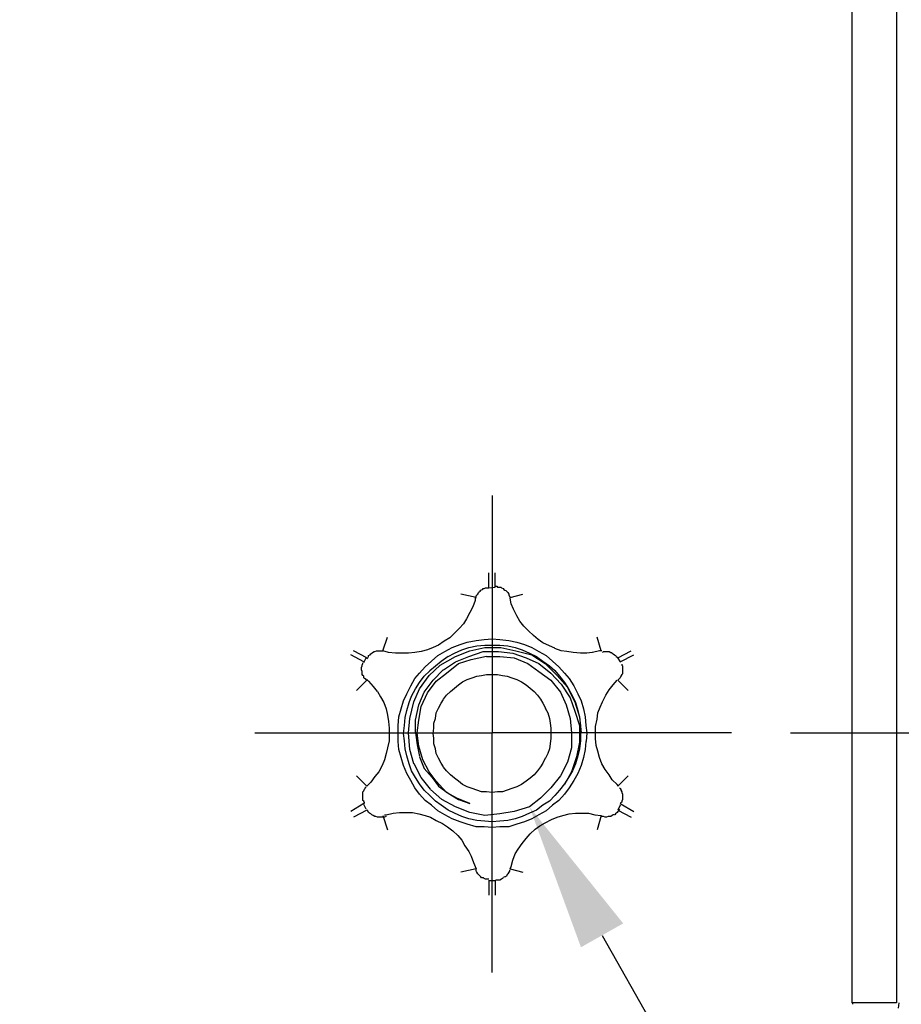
# Model space of a CAD drawing. Extents: x 0 to 283, y 0 to 196.
# Tile 31 of 35: x 227 to 242, y 83 to 100. Entities that reach past the tile are written whole.
import ezdxf
from ezdxf import colors
from ezdxf.entities.mleader import LeaderData, LeaderLine
from ezdxf.math import Vec2, Vec3

# ---------------------------------------------------------------- set-up
doc = ezdxf.new("R2010")
doc.units = 0
doc.layers.get('0').update_dxf_attribs({"linetype": 'CONTINUOUS'})
doc.layers.get('DEFPOINTS').update_dxf_attribs({"linetype": 'CONTINUOUS'})
doc.layers.add('LAYER_1', color=7, linetype='CONTINUOUS')
doc.styles.add('SANSSERIF', font='sanss___.ttf')
doc.dimstyles.new('ISO-25$0', dxfattribs={"dimtxt": 2.5, "dimasz": 2.5, "dimexe": 1.25, "dimexo": 1, "dimgap": 0.6, "dimtad": 1, "dimdec": 1, "dimzin": 9, "dimdsep": 46, "dimtxsty": 'SANSSERIF', "dimcen": 0.75, "dimadec": 1, "dimazin": 0, "dimtfac": 1, "dimtdec": 1, "dimtmove": 0, "dimatfit": 3, "dimfxl": 1, "dimarcsym": 0})
doc.dimstyles.new('ISO-25$3', dxfattribs={"dimtxt": 2.5, "dimasz": 2.5, "dimexe": 1.25, "dimexo": 1, "dimgap": 0.6, "dimtad": 1, "dimtih": 1, "dimtoh": 1, "dimdec": 1, "dimzin": 9, "dimdsep": 46, "dimtxsty": 'SANSSERIF', "dimcen": 0.75, "dimadec": 1, "dimazin": 0, "dimtfac": 1, "dimtdec": 1, "dimtofl": 0, "dimtmove": 0, "dimatfit": 3, "dimfxl": 1, "dimarcsym": 0})

# ---------------------------------------------------------------- blocks, each defined once
blk = doc.blocks.new('*D63')
at = {"color": 0, "lineweight": -2, "transparency": 16777216}
for p, q in [((212.674, 99.82), (212.674, 101.32)), ((211.924, 100.57), (213.424, 100.57)), ((222.251, 66.281), (217.019, 85.013)), ((231.942, 66.281), (222.251, 66.281))]:
    blk.add_line(p, q, dxfattribs=at)
at = {"color": 0, "transparency": 16777216}
blk.add_solid([(217.421, 85.125), (216.618, 84.901), (216.347, 87.421)], dxfattribs=at)
at = {"layer": 'DEFPOINTS', "color": 0, "transparency": 16777216}
for p in [(209.002, 113.719), (216.347, 87.421)]:
    blk.add_point(p, dxfattribs=at)
at = {"color": 0, "transparency": 16777216, "insert": (227.397, 68.189), "char_height": 2.5, "attachment_point": 5, "style": 'SANSSERIF'}
blk.add_mtext('∅54.6', dxfattribs=at)
blk = doc.blocks.new('*D64')
at = {"color": 0, "lineweight": -2, "transparency": 16777216}
for p, q in [((239.945, 113.257), (257.989, 113.257)), ((256.739, 110.757), (256.739, 90.37)), ((239.945, 87.87), (257.989, 87.87))]:
    blk.add_line(p, q, dxfattribs=at)
at = {"color": 0, "transparency": 16777216}
for points in [[(256.322, 110.757), (257.156, 110.757), (256.739, 113.257)], [(256.322, 90.37), (257.156, 90.37), (256.739, 87.87)]]:
    blk.add_solid(points, dxfattribs=at)
at = {"layer": 'DEFPOINTS', "color": 0, "transparency": 16777216}
for p in [(238.945, 113.257), (238.945, 87.87), (256.739, 87.87)]:
    blk.add_point(p, dxfattribs=at)
at = {"color": 0, "transparency": 16777216, "insert": (254.851, 100.564), "char_height": 2.5, "attachment_point": 5, "rotation": 90, "style": 'SANSSERIF'}
blk.add_mtext('50.8', dxfattribs=at)

msp = doc.modelspace()

# ---------------------------------------------------------------- linework, layer by layer
at = {"layer": 'LAYER_1', "color": 7}
for points in [[(240.984, 117.832), (240.984, 83.294)], [(241.74, 117.832), (241.74, 83.294)], [(234.884, 91.892), (234.884, 87.87)], [(234.829, 90.34), (234.829, 90.583)], [(234.938, 90.34), (234.938, 90.583)], [(234.694, 90.286), (234.721, 90.299)], [(234.721, 90.3), (234.735, 90.313)], [(234.735, 90.313), (234.748, 90.313)], [(234.749, 90.313), (234.776, 90.327)], [(234.776, 90.326), (234.789, 90.326)], [(234.79, 90.326), (234.803, 90.326)], [(234.803, 90.326), (234.829, 90.326)], [(234.829, 90.326), (234.938, 90.34)], [(234.938, 90.353), (234.964, 90.353)], [(234.964, 90.353), (234.978, 90.34)], [(234.978, 90.34), (235.005, 90.34)], [(235.005, 90.34), (235.033, 90.34)], [(235.033, 90.34), (235.046, 90.327)], [(235.046, 90.326), (235.073, 90.313)], [(235.073, 90.313), (235.086, 90.3)], [(235.086, 90.3), (235.099, 90.286)], [(234.614, 90.164), (234.357, 90.218)], [(234.6, 90.151), (234.613, 90.164)], [(234.6, 90.151), (234.6, 90.111)], [(234.614, 90.191), (234.627, 90.204)], [(234.614, 90.164), (234.614, 90.191)], [(234.627, 90.205), (234.641, 90.218)], [(234.641, 90.218), (234.654, 90.246)], [(234.655, 90.246), (234.668, 90.259)], [(234.668, 90.259), (234.682, 90.272)], [(234.682, 90.272), (234.695, 90.286)], [(235.099, 90.286), (235.127, 90.273)], [(235.127, 90.272), (235.14, 90.259)], [(235.14, 90.259), (235.153, 90.245)], [(235.153, 90.246), (235.167, 90.218)], [(235.168, 90.218), (235.168, 90.205)], [(235.168, 90.205), (235.18, 90.178)], [(235.18, 90.178), (235.193, 90.165)], [(235.194, 90.164), (235.409, 90.218)], [(235.207, 90.057), (235.194, 90.151)], [(234.559, 90.002), (234.506, 89.908)], [(234.6, 90.111), (234.559, 90.002)], [(235.248, 89.962), (235.208, 90.056)], [(235.303, 89.854), (235.248, 89.962)], [(234.451, 89.801), (234.398, 89.719)], [(234.506, 89.908), (234.451, 89.801)], [(235.356, 89.76), (235.303, 89.854)], [(234.33, 89.638), (234.249, 89.556)], [(234.398, 89.719), (234.33, 89.638)], [(235.424, 89.678), (235.356, 89.76)], [(235.504, 89.597), (235.424, 89.678)], [(233.035, 89.26), (233.115, 89.489)], [(234.168, 89.477), (234.074, 89.421)], [(234.249, 89.557), (234.167, 89.477)], [(234.749, 89.449), (234.884, 89.463)], [(234.884, 89.462), (235.018, 89.449)], [(235.585, 89.516), (235.503, 89.597)], [(235.666, 89.449), (235.585, 89.516)], [(236.733, 89.26), (236.665, 89.489)], [(233.885, 89.314), (233.791, 89.274)], [(233.979, 89.355), (233.885, 89.315)], [(234.073, 89.421), (233.979, 89.355)], [(234.087, 89.247), (234.208, 89.314)], [(234.208, 89.314), (234.344, 89.368)], [(234.343, 89.368), (234.465, 89.408)], [(234.371, 89.274), (234.492, 89.314)], [(234.465, 89.408), (234.613, 89.436)], [(234.492, 89.314), (234.627, 89.342)], [(234.506, 89.26), (234.762, 89.314)], [(234.614, 89.436), (234.749, 89.449)], [(234.627, 89.342), (234.762, 89.355)], [(234.762, 89.355), (234.884, 89.355)], [(234.762, 89.314), (235.033, 89.314)], [(234.884, 89.355), (235.018, 89.355)], [(235.018, 89.449), (235.167, 89.436)], [(235.018, 89.355), (235.153, 89.341)], [(235.033, 89.314), (235.289, 89.26)], [(235.153, 89.342), (235.274, 89.314)], [(235.168, 89.436), (235.303, 89.408)], [(235.274, 89.314), (235.397, 89.274)], [(235.303, 89.408), (235.437, 89.368)], [(235.437, 89.368), (235.559, 89.314)], [(235.559, 89.314), (235.679, 89.247)], [(235.748, 89.395), (235.666, 89.449)], [(235.856, 89.342), (235.748, 89.395)], [(235.95, 89.301), (235.856, 89.341)], [(236.058, 89.26), (235.95, 89.3)], [(232.711, 89.071), (232.494, 89.193)], [(232.764, 89.139), (232.535, 89.259)], [(232.711, 89.058), (232.751, 89.139)], [(232.764, 89.125), (232.778, 89.139)], [(232.778, 89.139), (232.791, 89.165)], [(232.792, 89.179), (232.819, 89.192)], [(232.792, 89.165), (232.792, 89.179)], [(232.819, 89.193), (232.832, 89.206)], [(232.831, 89.206), (232.846, 89.22)], [(232.846, 89.22), (232.859, 89.233)], [(232.859, 89.233), (232.886, 89.246)], [(232.886, 89.247), (232.899, 89.247)], [(232.9, 89.247), (232.927, 89.26)], [(232.927, 89.26), (232.94, 89.26)], [(232.941, 89.26), (232.968, 89.26)], [(232.968, 89.26), (232.994, 89.26)], [(232.994, 89.26), (233.007, 89.26)], [(233.007, 89.26), (233.035, 89.26)], [(233.129, 89.233), (233.035, 89.26)], [(233.25, 89.22), (233.129, 89.233)], [(233.358, 89.22), (233.25, 89.22)], [(233.467, 89.22), (233.358, 89.22)], [(233.574, 89.233), (233.467, 89.22)], [(233.683, 89.247), (233.574, 89.233)], [(233.791, 89.274), (233.683, 89.247)], [(233.858, 89.085), (233.966, 89.179)], [(233.965, 89.179), (234.087, 89.246)], [(234.006, 89.017), (234.263, 89.165)], [(234.02, 89.085), (234.141, 89.166)], [(234.141, 89.165), (234.249, 89.22)], [(234.249, 89.22), (234.371, 89.274)], [(234.263, 89.165), (234.506, 89.259)], [(234.263, 89.071), (234.492, 89.165)], [(234.492, 89.165), (234.735, 89.247)], [(234.533, 89.112), (234.789, 89.166)], [(234.735, 89.247), (234.991, 89.247)], [(234.79, 89.165), (235.017, 89.165)], [(234.992, 89.247), (235.235, 89.22)], [(235.018, 89.165), (235.262, 89.139)], [(235.235, 89.22), (235.464, 89.139)], [(235.262, 89.139), (235.491, 89.044)], [(235.289, 89.26), (235.559, 89.193)], [(235.397, 89.274), (235.518, 89.22)], [(235.464, 89.139), (235.68, 89.044)], [(235.518, 89.22), (235.638, 89.165)], [(235.559, 89.193), (235.787, 89.044)], [(235.639, 89.165), (235.748, 89.085)], [(235.68, 89.247), (235.801, 89.179)], [(235.801, 89.179), (235.909, 89.085)], [(236.152, 89.247), (236.058, 89.26)], [(236.26, 89.233), (236.152, 89.246)], [(236.382, 89.22), (236.26, 89.233)], [(236.49, 89.22), (236.382, 89.22)], [(236.584, 89.233), (236.49, 89.22)], [(236.706, 89.26), (236.585, 89.233)], [(236.747, 89.26), (236.706, 89.26)], [(236.759, 89.233), (236.774, 89.246)], [(236.774, 89.247), (236.787, 89.247)], [(236.786, 89.247), (236.814, 89.247)], [(236.814, 89.247), (236.827, 89.247)], [(236.827, 89.247), (236.854, 89.247)], [(236.854, 89.247), (236.868, 89.247)], [(236.868, 89.247), (236.895, 89.233)], [(236.895, 89.233), (236.909, 89.233)], [(236.909, 89.233), (236.922, 89.22)], [(236.921, 89.22), (236.935, 89.206)], [(236.935, 89.206), (236.962, 89.192)], [(236.962, 89.193), (236.976, 89.179)], [(236.976, 89.179), (236.989, 89.166)], [(236.99, 89.165), (237.003, 89.152)], [(237.003, 89.152), (237.016, 89.139)], [(237.003, 89.152), (237.056, 89.071)], [(237.016, 89.139), (237.245, 89.259)], [(237.056, 89.071), (237.286, 89.193)], [(232.67, 88.977), (232.684, 89.004)], [(232.67, 88.949), (232.67, 88.977)], [(232.684, 89.017), (232.697, 89.044)], [(232.684, 89.004), (232.684, 89.017)], [(232.696, 89.044), (232.696, 89.057)], [(233.656, 88.882), (233.75, 88.99)], [(233.75, 88.99), (233.858, 89.085)], [(233.818, 88.841), (234.006, 89.017)], [(233.83, 88.923), (233.924, 89.004)], [(233.925, 89.004), (234.02, 89.085)], [(234.06, 88.936), (234.263, 89.071)], [(234.114, 88.882), (234.316, 89.044)], [(234.316, 89.044), (234.533, 89.111)], [(235.491, 89.044), (235.68, 88.909)], [(235.68, 89.044), (235.883, 88.882)], [(235.748, 89.085), (235.856, 89.004)], [(235.787, 89.044), (235.99, 88.842)], [(235.856, 89.004), (235.949, 88.923)], [(235.909, 89.085), (236.017, 88.99)], [(236.017, 88.99), (236.112, 88.882)], [(237.084, 89.031), (237.084, 89.017)], [(237.084, 89.017), (237.097, 89.003)], [(237.097, 89.004), (237.097, 88.976)], [(237.097, 88.977), (237.097, 88.949)], [(232.67, 88.936), (232.67, 88.95)], [(232.684, 88.909), (232.671, 88.936)], [(232.684, 88.882), (232.684, 88.909)], [(232.684, 88.855), (232.684, 88.882)], [(232.696, 88.841), (232.684, 88.855)], [(232.711, 88.828), (232.697, 88.842)], [(232.711, 88.801), (232.711, 88.828)], [(232.724, 88.787), (232.711, 88.801)], [(232.751, 88.774), (232.724, 88.788)], [(233.507, 88.666), (233.574, 88.787)], [(233.574, 88.787), (233.656, 88.881)], [(233.656, 88.613), (233.818, 88.841)], [(233.656, 88.72), (233.736, 88.828)], [(233.736, 88.828), (233.83, 88.922)], [(233.885, 88.761), (234.059, 88.936)], [(233.938, 88.747), (234.114, 88.882)], [(234.465, 88.774), (234.547, 88.801)], [(234.547, 88.801), (234.627, 88.828)], [(234.627, 88.828), (234.708, 88.842)], [(234.708, 88.841), (234.79, 88.855)], [(234.79, 88.855), (234.884, 88.855)], [(234.884, 88.855), (234.978, 88.855)], [(234.978, 88.855), (235.059, 88.842)], [(235.059, 88.841), (235.14, 88.828)], [(235.14, 88.828), (235.221, 88.801)], [(235.221, 88.801), (235.303, 88.774)], [(235.68, 88.909), (235.883, 88.761)], [(235.883, 88.882), (236.057, 88.693)], [(235.95, 88.923), (236.03, 88.829)], [(235.991, 88.841), (236.165, 88.64)], [(236.03, 88.828), (236.112, 88.72)], [(236.112, 88.882), (236.193, 88.788)], [(236.193, 88.787), (236.273, 88.666)], [(237.043, 88.787), (237.03, 88.774)], [(237.056, 88.801), (237.043, 88.788)], [(237.07, 88.828), (237.057, 88.801)], [(237.084, 88.855), (237.07, 88.828)], [(237.07, 88.828), (237.07, 88.828)], [(237.097, 88.869), (237.084, 88.855)], [(237.097, 88.949), (237.097, 88.936)], [(237.097, 88.936), (237.097, 88.909)], [(237.097, 88.909), (237.097, 88.896)], [(237.097, 88.896), (237.097, 88.869)], [(232.764, 88.761), (232.589, 88.585)], [(232.764, 88.747), (232.751, 88.775)], [(232.764, 88.774), (232.792, 88.747)], [(232.792, 88.747), (232.872, 88.653)], [(232.872, 88.652), (232.94, 88.572)], [(233.44, 88.531), (233.507, 88.666)], [(233.587, 88.613), (233.655, 88.72)], [(233.736, 88.558), (233.885, 88.761)], [(233.791, 88.545), (233.938, 88.746)], [(234.181, 88.572), (234.249, 88.625)], [(234.249, 88.625), (234.316, 88.68)], [(234.316, 88.68), (234.384, 88.734)], [(234.384, 88.734), (234.465, 88.774)], [(235.303, 88.774), (235.383, 88.735)], [(235.383, 88.734), (235.464, 88.68)], [(235.464, 88.68), (235.53, 88.625)], [(235.531, 88.625), (235.597, 88.572)], [(235.883, 88.761), (236.044, 88.558)], [(236.058, 88.693), (236.206, 88.464)], [(236.112, 88.72), (236.179, 88.613)], [(236.165, 88.639), (236.287, 88.396)], [(236.273, 88.666), (236.341, 88.531)], [(236.868, 88.599), (236.935, 88.68)], [(236.935, 88.68), (237.003, 88.761)], [(237.03, 88.774), (237.016, 88.761)], [(237.016, 88.761), (237.191, 88.585)], [(232.941, 88.572), (232.994, 88.478)], [(232.994, 88.478), (233.048, 88.383)], [(233.385, 88.41), (233.44, 88.531)], [(233.48, 88.383), (233.52, 88.49)], [(233.521, 88.49), (233.587, 88.613)], [(233.561, 88.396), (233.655, 88.613)], [(233.642, 88.343), (233.736, 88.558)], [(233.683, 88.315), (233.791, 88.545)], [(234.06, 88.437), (234.114, 88.505)], [(234.114, 88.505), (234.181, 88.572)], [(235.598, 88.572), (235.654, 88.505)], [(235.654, 88.505), (235.707, 88.437)], [(236.044, 88.558), (236.139, 88.342)], [(236.179, 88.613), (236.247, 88.49)], [(236.206, 88.464), (236.287, 88.234)], [(236.247, 88.49), (236.3, 88.383)], [(236.341, 88.531), (236.395, 88.41)], [(236.759, 88.396), (236.814, 88.505)], [(236.814, 88.505), (236.868, 88.599)], [(233.048, 88.383), (233.088, 88.275)], [(233.345, 88.275), (233.385, 88.41)], [(233.44, 88.248), (233.48, 88.383)], [(233.493, 88.113), (233.561, 88.396)], [(233.587, 88.085), (233.642, 88.342)], [(233.642, 88.085), (233.683, 88.315)], [(233.938, 88.207), (233.979, 88.289)], [(233.979, 88.289), (234.02, 88.369)], [(234.02, 88.369), (234.06, 88.436)], [(235.707, 88.437), (235.747, 88.369)], [(235.748, 88.369), (235.788, 88.289)], [(235.787, 88.289), (235.828, 88.207)], [(236.139, 88.343), (236.206, 88.113)], [(236.287, 88.396), (236.369, 88.14)], [(236.3, 88.383), (236.341, 88.248)], [(236.395, 88.41), (236.435, 88.275)], [(236.678, 88.207), (236.719, 88.301)], [(236.719, 88.302), (236.759, 88.396)], [(233.088, 88.275), (233.115, 88.167)], [(233.115, 88.167), (233.129, 88.059)], [(233.291, 87.991), (233.305, 88.14)], [(233.305, 88.14), (233.345, 88.275)], [(233.399, 87.991), (233.412, 88.126)], [(233.411, 88.126), (233.44, 88.247)], [(233.925, 88.113), (233.938, 88.207)], [(235.828, 88.207), (235.856, 88.113)], [(236.287, 88.234), (236.369, 87.991)], [(236.341, 88.248), (236.369, 88.127)], [(236.369, 88.14), (236.395, 87.87)], [(236.369, 88.126), (236.382, 87.991)], [(236.436, 88.275), (236.463, 88.14)], [(236.463, 88.14), (236.476, 87.991)], [(236.665, 88.1), (236.678, 88.208)], [(233.129, 88.059), (233.142, 87.95)], [(233.143, 87.95), (233.143, 87.843)], [(233.291, 87.856), (233.291, 87.991)], [(233.385, 87.856), (233.399, 87.991)], [(233.467, 87.87), (233.493, 88.113)], [(233.587, 87.87), (233.587, 88.085)], [(233.615, 87.87), (233.642, 88.085)], [(233.885, 87.856), (233.898, 87.95)], [(233.897, 88.032), (233.925, 88.113)], [(233.897, 87.95), (233.897, 88.032)], [(235.856, 88.113), (235.869, 88.032)], [(235.869, 88.032), (235.882, 87.95)], [(235.883, 87.95), (235.883, 87.87)], [(236.206, 88.113), (236.234, 87.87)], [(236.369, 87.991), (236.369, 87.709)], [(236.382, 87.991), (236.382, 87.871)], [(236.476, 87.991), (236.49, 87.871)], [(236.639, 87.978), (236.665, 88.099)], [(236.639, 87.883), (236.639, 87.977)], [(230.862, 87.87), (234.884, 87.87)], [(233.143, 87.843), (233.143, 87.735)], [(233.291, 87.721), (233.291, 87.856)], [(233.399, 87.735), (233.386, 87.856)], [(233.493, 87.587), (233.467, 87.87)], [(233.587, 87.87), (233.615, 87.668)], [(233.642, 87.64), (233.615, 87.87)], [(233.897, 87.776), (233.885, 87.856)], [(238.945, 87.87), (234.884, 87.87)], [(234.884, 83.808), (234.884, 87.87)], [(235.883, 87.87), (235.883, 87.776)], [(236.234, 87.87), (236.234, 87.614)], [(236.382, 87.87), (236.382, 87.735)], [(236.49, 87.87), (236.477, 87.721)], [(236.639, 87.776), (236.639, 87.883)], [(233.143, 87.735), (233.115, 87.614)], [(233.305, 87.587), (233.292, 87.721)], [(233.411, 87.6), (233.399, 87.735)], [(233.615, 87.668), (233.655, 87.465)], [(233.709, 87.411), (233.642, 87.64)], [(233.897, 87.681), (233.897, 87.775)], [(233.925, 87.6), (233.897, 87.681)], [(235.869, 87.681), (235.856, 87.6)], [(235.883, 87.776), (235.869, 87.682)], [(236.369, 87.709), (236.314, 87.464)], [(236.382, 87.735), (236.369, 87.6)], [(236.476, 87.721), (236.463, 87.586)], [(236.652, 87.653), (236.639, 87.775)], [(236.678, 87.559), (236.652, 87.653)], [(233.088, 87.519), (233.062, 87.411)], [(233.115, 87.614), (233.088, 87.519)], [(233.345, 87.451), (233.305, 87.587)], [(233.385, 87.316), (233.345, 87.452)], [(233.44, 87.479), (233.411, 87.6)], [(233.48, 87.344), (233.44, 87.479)], [(233.561, 87.344), (233.494, 87.587)], [(233.656, 87.464), (233.736, 87.263)], [(233.938, 87.519), (233.925, 87.6)], [(233.979, 87.438), (233.939, 87.519)], [(235.828, 87.519), (235.788, 87.438)], [(235.856, 87.6), (235.828, 87.519)], [(236.234, 87.614), (236.166, 87.37)], [(236.314, 87.464), (236.234, 87.209)], [(236.341, 87.479), (236.301, 87.344)], [(236.369, 87.6), (236.341, 87.479)], [(236.436, 87.451), (236.395, 87.316)], [(236.463, 87.587), (236.436, 87.451)], [(236.706, 87.451), (236.678, 87.559)], [(236.747, 87.344), (236.706, 87.452)], [(233.021, 87.316), (232.968, 87.209)], [(233.062, 87.411), (233.021, 87.317)], [(233.44, 87.181), (233.385, 87.316)], [(233.521, 87.222), (233.48, 87.343)], [(233.683, 87.114), (233.562, 87.343)], [(233.818, 87.209), (233.709, 87.411)], [(234.02, 87.357), (233.979, 87.438)], [(234.06, 87.29), (234.02, 87.357)], [(234.114, 87.222), (234.06, 87.289)], [(235.707, 87.29), (235.653, 87.222)], [(235.748, 87.357), (235.707, 87.29)], [(235.787, 87.438), (235.747, 87.357)], [(236.165, 87.37), (236.044, 87.141)], [(236.3, 87.344), (236.247, 87.222)], [(236.395, 87.316), (236.341, 87.181)], [(236.8, 87.249), (236.747, 87.343)], [(232.764, 86.966), (232.589, 87.141)], [(232.9, 87.128), (232.832, 87.034)], [(232.968, 87.209), (232.9, 87.128)], [(233.507, 87.06), (233.44, 87.181)], [(233.587, 87.114), (233.521, 87.222)], [(233.736, 87.263), (233.871, 87.114)], [(233.938, 87.047), (233.818, 87.209)], [(234.181, 87.155), (234.115, 87.222)], [(234.249, 87.101), (234.181, 87.155)], [(235.598, 87.155), (235.531, 87.101)], [(235.654, 87.222), (235.598, 87.155)], [(236.044, 87.141), (235.883, 86.939)], [(236.234, 87.209), (236.112, 86.993)], [(236.247, 87.222), (236.179, 87.114)], [(236.341, 87.181), (236.273, 87.06)], [(236.868, 87.155), (236.8, 87.249)], [(236.921, 87.073), (236.868, 87.155)], [(237.016, 86.966), (237.191, 87.141)], [(232.737, 86.939), (232.751, 86.952)], [(232.831, 87.034), (232.765, 86.966)], [(233.574, 86.939), (233.507, 87.06)], [(233.656, 87.007), (233.588, 87.114)], [(233.736, 86.899), (233.656, 87.007)], [(233.844, 86.912), (233.683, 87.114)], [(233.871, 87.114), (233.979, 86.966)], [(234.114, 86.858), (233.938, 87.047)], [(233.979, 86.966), (234.142, 86.844)], [(234.316, 87.047), (234.25, 87.101)], [(234.384, 86.993), (234.317, 87.047)], [(234.465, 86.952), (234.384, 86.993)], [(234.547, 86.925), (234.465, 86.952)], [(235.303, 86.952), (235.221, 86.925)], [(235.383, 86.993), (235.303, 86.952)], [(235.464, 87.047), (235.383, 86.993)], [(235.531, 87.101), (235.464, 87.047)], [(236.112, 87.007), (236.03, 86.899)], [(236.179, 87.114), (236.112, 87.006)], [(236.273, 87.06), (236.193, 86.939)], [(237.003, 86.993), (236.921, 87.073)], [(237.03, 86.966), (237.003, 86.993)], [(232.696, 86.871), (232.711, 86.885)], [(232.696, 86.844), (232.696, 86.871)], [(232.696, 86.817), (232.696, 86.844)], [(232.696, 86.804), (232.696, 86.817)], [(232.696, 86.777), (232.696, 86.804)], [(232.711, 86.884), (232.724, 86.912)], [(232.724, 86.912), (232.737, 86.925)], [(232.737, 86.925), (232.737, 86.939)], [(233.656, 86.831), (233.574, 86.939)], [(233.75, 86.723), (233.656, 86.831)], [(233.83, 86.804), (233.736, 86.898)], [(233.925, 86.71), (233.831, 86.804)], [(234.032, 86.736), (233.844, 86.911)], [(234.289, 86.763), (234.114, 86.858)], [(234.141, 86.844), (234.316, 86.736)], [(234.627, 86.899), (234.547, 86.925)], [(234.708, 86.871), (234.627, 86.899)], [(234.79, 86.871), (234.708, 86.871)], [(234.884, 86.858), (234.79, 86.871)], [(234.978, 86.871), (234.884, 86.858)], [(235.059, 86.871), (234.978, 86.871)], [(235.14, 86.899), (235.059, 86.871)], [(235.221, 86.925), (235.14, 86.899)], [(235.883, 86.939), (235.707, 86.763)], [(235.95, 86.804), (235.856, 86.71)], [(236.03, 86.899), (235.95, 86.804)], [(236.112, 86.831), (236.017, 86.723)], [(236.193, 86.939), (236.112, 86.83)], [(237.043, 86.939), (237.056, 86.925)], [(237.056, 86.925), (237.07, 86.911)], [(237.07, 86.912), (237.07, 86.898)], [(237.07, 86.899), (237.083, 86.871)], [(237.084, 86.871), (237.084, 86.858)], [(237.084, 86.858), (237.097, 86.831)], [(237.097, 86.831), (237.097, 86.817)], [(237.097, 86.817), (237.097, 86.79)], [(237.097, 86.79), (237.097, 86.777)], [(232.711, 86.669), (232.494, 86.534)], [(232.696, 86.763), (232.696, 86.777)], [(232.696, 86.736), (232.696, 86.763)], [(232.696, 86.723), (232.696, 86.736)], [(232.711, 86.71), (232.697, 86.723)], [(232.724, 86.682), (232.711, 86.71)], [(232.751, 86.575), (232.711, 86.655)], [(232.724, 86.669), (232.724, 86.682)], [(233.858, 86.642), (233.75, 86.723)], [(233.965, 86.547), (233.858, 86.642)], [(234.02, 86.642), (233.925, 86.709)], [(234.141, 86.56), (234.02, 86.642)], [(234.263, 86.615), (234.033, 86.736)], [(234.506, 86.52), (234.263, 86.615)], [(234.506, 86.669), (234.289, 86.763)], [(234.316, 86.736), (234.506, 86.669)], [(235.518, 86.615), (235.262, 86.534)], [(235.707, 86.763), (235.518, 86.615)], [(235.748, 86.642), (235.639, 86.56)], [(235.856, 86.71), (235.748, 86.642)], [(235.909, 86.642), (235.801, 86.548)], [(236.017, 86.723), (235.909, 86.642)], [(237.056, 86.642), (237.016, 86.56)], [(237.056, 86.669), (237.286, 86.534)], [(237.07, 86.682), (237.057, 86.669)], [(237.084, 86.695), (237.07, 86.682)], [(237.097, 86.736), (237.084, 86.71)], [(237.084, 86.71), (237.084, 86.696)], [(237.097, 86.777), (237.097, 86.75)], [(237.097, 86.75), (237.097, 86.737)], [(232.764, 86.56), (232.535, 86.44)], [(232.778, 86.547), (232.765, 86.561)], [(232.792, 86.52), (232.778, 86.547)], [(232.805, 86.507), (232.792, 86.52)], [(232.831, 86.493), (232.805, 86.507)], [(232.846, 86.48), (232.832, 86.493)], [(232.872, 86.466), (232.846, 86.48)], [(232.9, 86.453), (232.872, 86.466)], [(232.913, 86.453), (232.9, 86.453)], [(232.941, 86.44), (232.913, 86.453)], [(233.035, 86.466), (233.115, 86.223)], [(233.062, 86.48), (233.088, 86.48)], [(233.088, 86.453), (233.062, 86.44)], [(233.088, 86.48), (233.21, 86.507)], [(233.211, 86.507), (233.317, 86.52)], [(233.317, 86.52), (233.426, 86.52)], [(233.426, 86.52), (233.534, 86.52)], [(233.534, 86.52), (233.642, 86.493)], [(233.642, 86.493), (233.75, 86.466)], [(233.75, 86.466), (233.844, 86.44)], [(234.087, 86.48), (233.966, 86.547)], [(234.208, 86.412), (234.087, 86.479)], [(234.249, 86.507), (234.141, 86.56)], [(234.371, 86.453), (234.25, 86.507)], [(234.492, 86.412), (234.371, 86.453)], [(234.762, 86.466), (234.506, 86.52)], [(235.018, 86.493), (234.763, 86.466)], [(235.262, 86.534), (235.018, 86.494)], [(235.397, 86.453), (235.275, 86.413)], [(235.518, 86.507), (235.397, 86.453)], [(235.639, 86.56), (235.519, 86.507)], [(235.68, 86.48), (235.56, 86.413)], [(235.801, 86.547), (235.68, 86.48)], [(235.991, 86.44), (236.085, 86.466)], [(236.085, 86.466), (236.193, 86.493)], [(236.193, 86.493), (236.301, 86.507)], [(236.3, 86.507), (236.408, 86.507)], [(236.408, 86.507), (236.517, 86.507)], [(236.517, 86.507), (236.624, 86.48)], [(236.624, 86.48), (236.733, 86.466)], [(236.733, 86.466), (236.665, 86.223)], [(236.759, 86.453), (236.733, 86.453)], [(236.774, 86.453), (236.759, 86.453)], [(236.8, 86.44), (236.774, 86.453)], [(236.854, 86.453), (236.827, 86.44)], [(236.881, 86.453), (236.854, 86.453)], [(236.895, 86.453), (236.881, 86.453)], [(236.921, 86.466), (236.895, 86.453)], [(236.935, 86.48), (236.922, 86.466)], [(236.962, 86.48), (236.935, 86.48)], [(236.976, 86.493), (236.963, 86.48)], [(237.003, 86.52), (236.976, 86.493)], [(237.016, 86.534), (237.003, 86.52)], [(237.016, 86.56), (237.245, 86.44)], [(237.03, 86.547), (237.016, 86.534)], [(237.043, 86.575), (237.03, 86.547)], [(232.968, 86.44), (232.94, 86.44)], [(232.994, 86.44), (232.968, 86.44)], [(233.021, 86.44), (232.994, 86.44)], [(233.035, 86.44), (233.021, 86.44)], [(233.062, 86.44), (233.035, 86.44)], [(233.844, 86.44), (233.938, 86.385)], [(233.938, 86.385), (234.047, 86.332)], [(234.047, 86.332), (234.128, 86.277)], [(234.343, 86.358), (234.208, 86.412)], [(234.465, 86.318), (234.344, 86.358)], [(234.614, 86.277), (234.465, 86.318)], [(234.627, 86.385), (234.492, 86.412)], [(234.762, 86.372), (234.627, 86.385)], [(234.884, 86.358), (234.763, 86.372)], [(235.018, 86.372), (234.884, 86.359)], [(235.153, 86.385), (235.018, 86.372)], [(235.274, 86.412), (235.153, 86.385)], [(235.303, 86.318), (235.168, 86.277)], [(235.437, 86.358), (235.303, 86.318)], [(235.559, 86.412), (235.437, 86.358)], [(235.613, 86.237), (235.693, 86.291)], [(235.693, 86.291), (235.787, 86.345)], [(235.787, 86.345), (235.895, 86.399)], [(235.895, 86.399), (235.99, 86.439)], [(236.827, 86.44), (236.8, 86.44)], [(234.128, 86.277), (234.222, 86.21)], [(234.222, 86.21), (234.303, 86.129)], [(234.303, 86.129), (234.371, 86.048)], [(234.749, 86.277), (234.614, 86.277)], [(234.884, 86.264), (234.749, 86.277)], [(235.018, 86.277), (234.884, 86.264)], [(235.168, 86.277), (235.018, 86.277)], [(235.464, 86.075), (235.53, 86.156)], [(235.531, 86.156), (235.613, 86.237)], [(234.371, 86.048), (234.424, 85.953)], [(234.424, 85.953), (234.492, 85.858)], [(235.329, 85.899), (235.397, 85.994)], [(235.397, 85.994), (235.464, 86.075)], [(234.492, 85.858), (234.533, 85.778)], [(235.235, 85.711), (235.275, 85.819)], [(235.274, 85.819), (235.329, 85.899)], [(234.533, 85.778), (234.573, 85.67)], [(234.573, 85.67), (234.613, 85.562)], [(235.207, 85.602), (235.235, 85.711)], [(234.614, 85.562), (234.357, 85.508)], [(234.614, 85.535), (234.614, 85.562)], [(234.614, 85.522), (234.614, 85.535)], [(234.627, 85.508), (234.614, 85.521)], [(234.641, 85.481), (234.628, 85.508)], [(234.655, 85.467), (234.641, 85.481)], [(234.668, 85.454), (234.655, 85.468)], [(234.682, 85.441), (234.668, 85.454)], [(235.14, 85.467), (235.127, 85.441)], [(235.153, 85.481), (235.14, 85.468)], [(235.168, 85.508), (235.153, 85.481)], [(235.18, 85.522), (235.167, 85.508)], [(235.18, 85.548), (235.18, 85.522)], [(235.194, 85.562), (235.207, 85.602)], [(235.194, 85.562), (235.409, 85.508)], [(234.694, 85.428), (234.682, 85.441)], [(234.708, 85.413), (234.695, 85.427)], [(234.735, 85.413), (234.708, 85.413)], [(234.749, 85.4), (234.735, 85.414)], [(234.776, 85.387), (234.749, 85.4)], [(234.79, 85.387), (234.776, 85.387)], [(234.803, 85.387), (234.79, 85.387)], [(234.829, 85.387), (234.803, 85.387)], [(234.829, 85.373), (234.829, 85.117)], [(234.924, 85.359), (234.83, 85.359)], [(234.938, 85.373), (234.938, 85.117)], [(234.951, 85.373), (234.938, 85.36)], [(234.978, 85.373), (234.951, 85.373)], [(234.992, 85.373), (234.978, 85.373)], [(235.018, 85.373), (234.992, 85.373)], [(235.046, 85.387), (235.018, 85.373)], [(235.059, 85.4), (235.046, 85.387)], [(235.073, 85.413), (235.059, 85.4)], [(235.099, 85.428), (235.073, 85.414)], [(235.113, 85.428), (235.1, 85.428)], [(235.127, 85.441), (235.113, 85.427)], [(241.74, 83.295), (240.984, 83.295)], [(240.996, 83.295), (240.996, 83.267)], [(241.781, 83.295), (241.768, 83.201)]]:
    msp.add_lwpolyline(points, dxfattribs=at)

# ---------------------------------------------------------------- dimensions: what is measured, and where the dimension line sits
dim = msp.add_diameter_dim_2p(p1=(209.002, 113.719), p2=(216.347, 87.421), dimstyle='ISO-25$3', override={"dimlfac": 2})
dim.commit()
dim.dimension.update_dxf_attribs({"geometry": '*D63', "text_midpoint": (227.397, 66.281), "dimtype": 163})
dim = msp.add_linear_dim(base=(256.739, 87.87), p1=(238.945, 113.257), p2=(238.945, 87.87), angle=90, dimstyle='ISO-25$0', override={"dimlfac": 2})
dim.commit()
dim.dimension.update_dxf_attribs({"geometry": '*D64', "text_midpoint": (254.851, 100.564)})

# ---------------------------------------------------------------- leaders
ml = msp.add_multileader_mtext('Standard')
ml.set_content('4x M6 Stud', color=256, style='SANSSERIF')
ml.set_leader_properties()
ml.build(insert=Vec2(0, 0))
ml.multileader.update_dxf_attribs({"text_right_attachment_type": 6, "dogleg_length": 2, "arrow_head_size": 2.5})
ctx = ml.context
ctx.base_point, ctx.char_height, ctx.arrow_head_size, ctx.landing_gap_size, ctx.plane_origin = Vec3(248.891, 66.484), 2.5, 2.5, 1.5, Vec3(235.52, 86.613)
ctx.right_attachment = 6
notes = []
notes.append((ctx, [(0, (1, 1, 0), (246.891, 66.484), (1, 0), 2, [(0, [(235.52, 86.613)], 0, [])])]))
ctx.mtext.insert, ctx.mtext.flow_direction = Vec3(250.391, 67.775), 5
for ctx, leaders in notes:
    for number, flags, end, landing, length, lines in leaders:
        leader = LeaderData()
        leader.index, (leader.has_last_leader_line, leader.has_dogleg_vector, leader.attachment_direction) = number, flags
        leader.last_leader_point, leader.dogleg_vector, leader.dogleg_length = Vec3(end), Vec3(landing), length
        for number, points, colour, breaks in lines:
            line = LeaderLine()
            line.index, line.vertices, line.color, line.breaks = number, Vec3.list(points), colors.encode_raw_color(colour), breaks
            leader.lines.append(line)
        ctx.leaders.append(leader)

doc.saveas('drawing.dxf')
